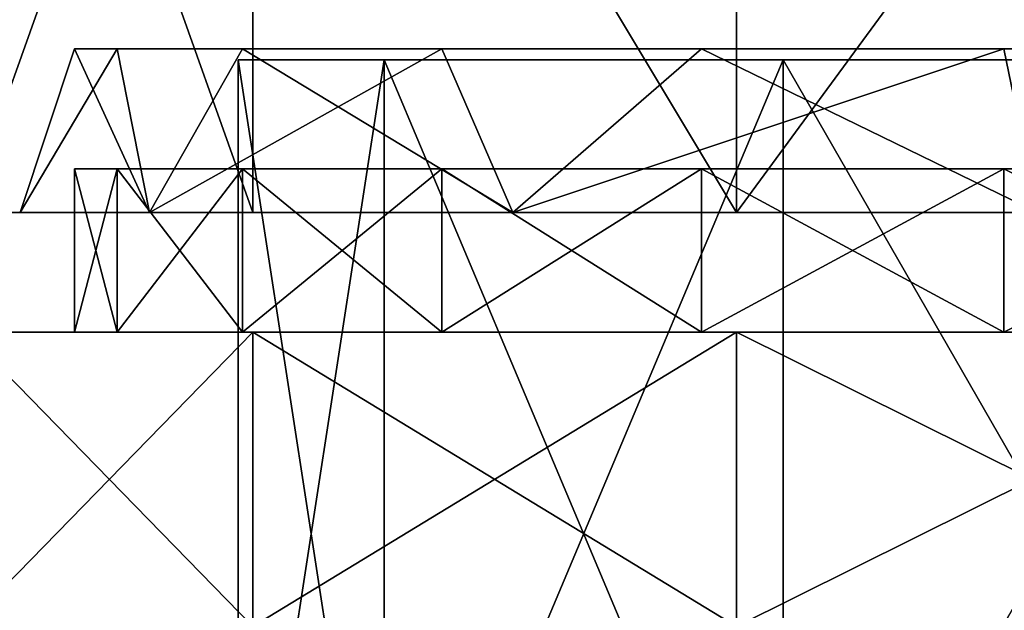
# Model space of a CAD drawing. Header units: millimetres. Extents: x -28.2 to 28.2, y -16.2 to 37.5.
# Tile 16 of 39: x -12 to -3, y 19.9 to 25.4. Entities that reach past the tile are written whole.
import ezdxf

# ---------------------------------------------------------------- set-up
doc = ezdxf.new("R2010")
doc.units = ezdxf.units.MM
doc.header["$LTSCALE"] = 65.185185
for name, color, linetype in [('11', 7, 'CONTINUOUS'), ('20', 7, 'CONTINUOUS'), ('21', 7, 'CONTINUOUS'), ('3', 7, 'CONTINUOUS'), ('5', 7, 'CONTINUOUS'), ('6', 7, 'CONTINUOUS'), ('76', 7, 'CONTINUOUS'), ('79', 7, 'CONTINUOUS'), ('92', 7, 'CONTINUOUS'), ('93', 7, 'CONTINUOUS'), ('94', 7, 'CONTINUOUS')]:
    doc.layers.add(name, color=color, linetype=linetype)

msp = doc.modelspace()

# ---------------------------------------------------------------- linework, layer by layer
at = {"layer": '11', "color": 7, "linetype": 'Continuous'}
for points in [[(-11.1081, 22.5, 2.9765), (-12.5, 22.5, 3.5707), (-9.9593, 22.5, 5.75), (-11.1081, 22.5, 2.9765)], [(-12.5, 22.5, 3.5707), (-11.5, 22.5), (-11.1081, 22.5, -2.9765), (-12.5, 22.5, 3.5707)], [(-11.5, 22.5), (-12.5, 22.5, 3.5707), (-11.1081, 22.5, 2.9765), (-11.5, 22.5)], [(-12.5, 22.5, 3.5707), (-9.8664, 22.5, 8.4649), (-9.9593, 22.5, 5.75), (-12.5, 22.5, 3.5707)], [(-9.8664, 22.5, -8.4649), (-12.5, 22.5, -3.5707), (-8.1317, 22.5, -8.1317), (-9.8664, 22.5, -8.4649)], [(-12.5, 22.5, -3.5707), (-12.5, 22.5, 3.5707), (-11.1081, 22.5, -2.9765), (-12.5, 22.5, -3.5707)], [(-9.9593, 22.5, -5.75), (-12.5, 22.5, -3.5707), (-11.1081, 22.5, -2.9765), (-9.9593, 22.5, -5.75)], [(-8.1317, 22.5, -8.1317), (-12.5, 22.5, -3.5707), (-9.9593, 22.5, -5.75), (-8.1317, 22.5, -8.1317)], [(-9.9593, 22.5, 5.75), (-9.8664, 22.5, 8.4649), (-8.1317, 22.5, 8.1317), (-9.9593, 22.5, 5.75)], [(-9.8664, 22.5, 8.4649), (-5.4294, 22.5, 11.8119), (-5.75, 22.5, 9.9593), (-9.8664, 22.5, 8.4649)], [(-5.4294, 22.5, -11.8119), (-9.8664, 22.5, -8.4649), (-2.9765, 22.5, -11.1081), (-5.4294, 22.5, -11.8119)], [(-2.9765, 22.5, -11.1081), (-9.8664, 22.5, -8.4649), (-5.75, 22.5, -9.9593), (-2.9765, 22.5, -11.1081)], [(-5.75, 22.5, -9.9593), (-9.8664, 22.5, -8.4649), (-8.1317, 22.5, -8.1317), (-5.75, 22.5, -9.9593)], [(-8.1317, 22.5, 8.1317), (-9.8664, 22.5, 8.4649), (-5.75, 22.5, 9.9593), (-8.1317, 22.5, 8.1317)], [(-5.75, 22.5, 9.9593), (-5.4294, 22.5, 11.8119), (-2.9765, 22.5, 11.1081), (-5.75, 22.5, 9.9593)], [(5.4294, 22.5, -11.8119), (0, 22.5, -13), (-5.4294, 22.5, -11.8119), (5.4294, 22.5, -11.8119)], [(5.4294, 22.5, -11.8119), (-5.4294, 22.5, -11.8119), (0, 22.5, -11.5), (5.4294, 22.5, -11.8119)], [(0, 22.5, -11.5), (-5.4294, 22.5, -11.8119), (-2.9765, 22.5, -11.1081), (0, 22.5, -11.5)], [(-2.9765, 22.5, 11.1081), (-5.4294, 22.5, 11.8119), (0, 22.5, 11.5), (-2.9765, 22.5, 11.1081)], [(-5.4294, 22.5, 11.8119), (5.4294, 22.5, 11.8119), (0, 22.5, 11.5), (-5.4294, 22.5, 11.8119)], [(-5.4294, 22.5, 11.8119), (0, 22.5, 13), (5.4294, 22.5, 11.8119), (-5.4294, 22.5, 11.8119)]]:
    msp.add_3dface(points, dxfattribs=at)
at = {"layer": '20', "color": 7, "linetype": 'Continuous'}
for points in [[(-11.1081, 22.5, -2.9765), (-11.5, 22.5), (-11.1081, 24, -2.9764), (-11.1081, 22.5, -2.9765)], [(-11.1081, 24, -2.9764), (-11.5, 22.5), (-11.5, 24), (-11.1081, 24, -2.9764)], [(-9.9593, 24, -5.75), (-11.1081, 22.5, -2.9765), (-11.1081, 24, -2.9764), (-9.9593, 24, -5.75)], [(-9.9593, 22.5, -5.75), (-11.1081, 22.5, -2.9765), (-9.9593, 24, -5.75), (-9.9593, 22.5, -5.75)], [(-8.1317, 24, -8.1317), (-9.9593, 22.5, -5.75), (-9.9593, 24, -5.75), (-8.1317, 24, -8.1317)], [(-8.1317, 22.5, -8.1317), (-9.9593, 22.5, -5.75), (-8.1317, 24, -8.1317), (-8.1317, 22.5, -8.1317)], [(-5.75, 24, -9.9593), (-8.1317, 22.5, -8.1317), (-8.1317, 24, -8.1317), (-5.75, 24, -9.9593)], [(-5.75, 22.5, -9.9593), (-8.1317, 22.5, -8.1317), (-5.75, 24, -9.9593), (-5.75, 22.5, -9.9593)], [(-2.9764, 24, -11.1081), (-5.75, 22.5, -9.9593), (-5.75, 24, -9.9593), (-2.9764, 24, -11.1081)], [(-2.9765, 22.5, -11.1081), (-5.75, 22.5, -9.9593), (-2.9764, 24, -11.1081), (-2.9765, 22.5, -11.1081)], [(0, 24, -11.5), (-2.9765, 22.5, -11.1081), (-2.9764, 24, -11.1081), (0, 24, -11.5)], [(0, 22.5, -11.5), (-2.9765, 22.5, -11.1081), (0, 24, -11.5), (0, 22.5, -11.5)]]:
    msp.add_3dface(points, dxfattribs=at)
at = {"layer": '21', "color": 7, "linetype": 'Continuous'}
for points in [[(-11.5, 24), (-11.1081, 22.5, 2.9765), (-11.1081, 24, 2.9764), (-11.5, 24)], [(-11.5, 22.5), (-11.1081, 22.5, 2.9765), (-11.5, 24), (-11.5, 22.5)], [(-11.1081, 24, 2.9764), (-9.9593, 22.5, 5.75), (-9.9593, 24, 5.75), (-11.1081, 24, 2.9764)], [(-11.1081, 22.5, 2.9765), (-9.9593, 22.5, 5.75), (-11.1081, 24, 2.9764), (-11.1081, 22.5, 2.9765)], [(-9.9593, 24, 5.75), (-8.1317, 22.5, 8.1317), (-8.1317, 24, 8.1317), (-9.9593, 24, 5.75)], [(-9.9593, 22.5, 5.75), (-8.1317, 22.5, 8.1317), (-9.9593, 24, 5.75), (-9.9593, 22.5, 5.75)], [(-8.1317, 24, 8.1317), (-5.75, 22.5, 9.9593), (-5.75, 24, 9.9593), (-8.1317, 24, 8.1317)], [(-8.1317, 22.5, 8.1317), (-5.75, 22.5, 9.9593), (-8.1317, 24, 8.1317), (-8.1317, 22.5, 8.1317)], [(-5.75, 24, 9.9593), (-2.9765, 22.5, 11.1081), (-2.9764, 24, 11.1081), (-5.75, 24, 9.9593)], [(-5.75, 22.5, 9.9593), (-2.9765, 22.5, 11.1081), (-5.75, 24, 9.9593), (-5.75, 22.5, 9.9593)], [(-2.9765, 22.5, 11.1081), (0, 22.5, 11.5), (-2.9764, 24, 11.1081), (-2.9765, 22.5, 11.1081)], [(-2.9764, 24, 11.1081), (0, 22.5, 11.5), (0, 24, 11.5), (-2.9764, 24, 11.1081)]]:
    msp.add_3dface(points, dxfattribs=at)
at = {"layer": '3', "color": 7, "linetype": 'Continuous'}
for points in [[(-12.5, 22.5, -3.5707), (-9.8664, 22.5, -8.4649), (-12.5, 19.8, -3.5707), (-12.5, 22.5, -3.5707)], [(-12.5, 19.8, -3.5707), (-9.8664, 22.5, -8.4649), (-9.8664, 19.8, -8.4649), (-12.5, 19.8, -3.5707)], [(-12.5, 22.5, 3.5707), (-9.8664, 19.8, 8.4649), (-9.8664, 22.5, 8.4649), (-12.5, 22.5, 3.5707)], [(-12.5, 19.8, 3.5707), (-9.8664, 19.8, 8.4649), (-12.5, 22.5, 3.5707), (-12.5, 19.8, 3.5707)], [(-9.8664, 22.5, -8.4649), (-5.4294, 22.5, -11.8119), (-9.8664, 19.8, -8.4649), (-9.8664, 22.5, -8.4649)], [(-9.8664, 19.8, -8.4649), (-5.4294, 22.5, -11.8119), (-5.4294, 19.8, -11.8119), (-9.8664, 19.8, -8.4649)], [(-9.8664, 22.5, 8.4649), (-5.4294, 19.8, 11.8119), (-5.4294, 22.5, 11.8119), (-9.8664, 22.5, 8.4649)], [(-9.8664, 19.8, 8.4649), (-5.4294, 19.8, 11.8119), (-9.8664, 22.5, 8.4649), (-9.8664, 19.8, 8.4649)], [(-5.4294, 19.8, -11.8119), (0, 22.5, -13), (0, 19.8, -13), (-5.4294, 19.8, -11.8119)], [(-5.4294, 22.5, -11.8119), (0, 22.5, -13), (-5.4294, 19.8, -11.8119), (-5.4294, 22.5, -11.8119)], [(-5.4294, 19.8, 11.8119), (0, 19.8, 13), (-5.4294, 22.5, 11.8119), (-5.4294, 19.8, 11.8119)], [(-5.4294, 22.5, 11.8119), (0, 19.8, 13), (0, 22.5, 13), (-5.4294, 22.5, 11.8119)]]:
    msp.add_3dface(points, dxfattribs=at)
at = {"layer": '5', "color": 7, "linetype": 'Continuous'}
for points in [[(-8.6603, 16.3, 4.9999), (-10, 16.3), (-8.6603, 25, 5), (-8.6603, 16.3, 4.9999)], [(-10, 16.3), (-10, 25), (-8.6603, 25, 5), (-10, 16.3)], [(-5, 25, 8.6603), (-8.6603, 16.3, 4.9999), (-8.6603, 25, 5), (-5, 25, 8.6603)], [(-5, 16.3, 8.6602), (-8.6603, 16.3, 4.9999), (-5, 25, 8.6603), (-5, 16.3, 8.6602)], [(0, 25, 10), (-5, 16.3, 8.6602), (-5, 25, 8.6603), (0, 25, 10)], [(0, 16.3, 10), (-5, 16.3, 8.6602), (0, 25, 10), (0, 16.3, 10)]]:
    msp.add_3dface(points, dxfattribs=at)
at = {"layer": '6', "color": 7, "linetype": 'Continuous'}
for points in [[(-10, 25), (-8.6603, 16.3, -4.9999), (-8.6603, 25, -5), (-10, 25)], [(-10, 16.3), (-8.6603, 16.3, -4.9999), (-10, 25), (-10, 16.3)], [(-8.6603, 16.3, -4.9999), (-5, 16.3, -8.6602), (-8.6603, 25, -5), (-8.6603, 16.3, -4.9999)], [(-8.6603, 25, -5), (-5, 16.3, -8.6602), (-5, 25, -8.6603), (-8.6603, 25, -5)], [(-5, 25, -8.6603), (0, 16.3, -10), (0, 25, -10), (-5, 25, -8.6603)], [(-5, 16.3, -8.6602), (0, 16.3, -10), (-5, 25, -8.6603), (-5, 16.3, -8.6602)]]:
    msp.add_3dface(points, dxfattribs=at)
at = {"layer": '76', "color": 7, "linetype": 'Continuous'}
for points in [[(-9.8664, 23.6, 8.4649), (-12.5, 31, 3.5707), (-12.5, 23.6, 3.5707), (-9.8664, 23.6, 8.4649)], [(-9.8663, 31, 8.465), (-12.5, 31, 3.5707), (-9.8664, 23.6, 8.4649), (-9.8663, 31, 8.465)], [(-5.4295, 23.6, 11.8119), (-9.8663, 31, 8.465), (-9.8664, 23.6, 8.4649), (-5.4295, 23.6, 11.8119)], [(-5.4294, 31, 11.8119), (-9.8663, 31, 8.465), (-5.4295, 23.6, 11.8119), (-5.4294, 31, 11.8119)], [(0, 23.6, 13), (-5.4294, 31, 11.8119), (-5.4295, 23.6, 11.8119), (0, 23.6, 13)], [(0, 31, 13), (-5.4294, 31, 11.8119), (0, 23.6, 13), (0, 31, 13)]]:
    msp.add_3dface(points, dxfattribs=at)
at = {"layer": '79', "color": 7, "linetype": 'Continuous'}
for points in [[(-12.5, 23.6, -3.5707), (-9.8663, 31, -8.465), (-9.8664, 23.6, -8.4649), (-12.5, 23.6, -3.5707)], [(-12.5, 31, -3.5707), (-9.8663, 31, -8.465), (-12.5, 23.6, -3.5707), (-12.5, 31, -3.5707)], [(-9.8664, 23.6, -8.4649), (-9.8663, 31, -8.465), (-5.4295, 23.6, -11.8119), (-9.8664, 23.6, -8.4649)], [(-9.8663, 31, -8.465), (-5.4294, 31, -11.8119), (-5.4295, 23.6, -11.8119), (-9.8663, 31, -8.465)], [(-5.4294, 31, -11.8119), (0, 31, -13), (-5.4295, 23.6, -11.8119), (-5.4294, 31, -11.8119)], [(-5.4295, 23.6, -11.8119), (0, 31, -13), (0, 23.6, -13), (-5.4295, 23.6, -11.8119)]]:
    msp.add_3dface(points, dxfattribs=at)
at = {"layer": '92', "color": 7, "linetype": 'Continuous'}
for points in [[(-12, 23.6), (-12.5, 23.6, -3.5707), (-10.8116, 23.6, -5.2066), (-12, 23.6)], [(-12.5, 23.6, -3.5707), (-9.8664, 23.6, -8.4649), (-10.8116, 23.6, -5.2066), (-12.5, 23.6, -3.5707)], [(-12.5, 23.6, 3.5707), (-12.5, 23.6, -3.5707), (-12, 23.6), (-12.5, 23.6, 3.5707)], [(-10.8116, 23.6, 5.2066), (-12.5, 23.6, 3.5707), (-12, 23.6), (-10.8116, 23.6, 5.2066)], [(-9.8664, 23.6, 8.4649), (-12.5, 23.6, 3.5707), (-10.8116, 23.6, 5.2066), (-9.8664, 23.6, 8.4649)], [(-10.8116, 23.6, -5.2066), (-9.8664, 23.6, -8.4649), (-7.4819, 23.6, -9.382), (-10.8116, 23.6, -5.2066)], [(-7.4819, 23.6, 9.382), (-9.8664, 23.6, 8.4649), (-10.8116, 23.6, 5.2066), (-7.4819, 23.6, 9.382)], [(-9.8664, 23.6, -8.4649), (-5.4295, 23.6, -11.8119), (-7.4819, 23.6, -9.382), (-9.8664, 23.6, -8.4649)], [(-2.6703, 23.6, 11.6991), (-9.8664, 23.6, 8.4649), (-7.4819, 23.6, 9.382), (-2.6703, 23.6, 11.6991)], [(-5.4295, 23.6, 11.8119), (-9.8664, 23.6, 8.4649), (-2.6703, 23.6, 11.6991), (-5.4295, 23.6, 11.8119)], [(-7.4819, 23.6, -9.382), (-5.4295, 23.6, -11.8119), (-2.6703, 23.6, -11.6991), (-7.4819, 23.6, -9.382)], [(-5.4295, 23.6, -11.8119), (0, 23.6, -13), (5.4295, 23.6, -11.8119), (-5.4295, 23.6, -11.8119)], [(-5.4295, 23.6, -11.8119), (5.4295, 23.6, -11.8119), (2.6703, 23.6, -11.6991), (-5.4295, 23.6, -11.8119)], [(-2.6703, 23.6, -11.6991), (-5.4295, 23.6, -11.8119), (2.6703, 23.6, -11.6991), (-2.6703, 23.6, -11.6991)], [(5.4295, 23.6, 11.8119), (0, 23.6, 13), (-5.4295, 23.6, 11.8119), (5.4295, 23.6, 11.8119)], [(5.4295, 23.6, 11.8119), (-5.4295, 23.6, 11.8119), (-2.6703, 23.6, 11.6991), (5.4295, 23.6, 11.8119)]]:
    msp.add_3dface(points, dxfattribs=at)
at = {"layer": '93', "color": 7, "linetype": 'Continuous'}
for points in [[(-10.8116, 23.6, 5.2066), (-12, 23.6), (-11.1081, 25.1, 2.9764), (-10.8116, 23.6, 5.2066)], [(-11.1081, 25.1, 2.9764), (-12, 23.6), (-11.5, 25.1), (-11.1081, 25.1, 2.9764)], [(-9.9593, 25.1, 5.75), (-10.8116, 23.6, 5.2066), (-11.1081, 25.1, 2.9764), (-9.9593, 25.1, 5.75)], [(-7.4819, 23.6, 9.382), (-10.8116, 23.6, 5.2066), (-8.1317, 25.1, 8.1317), (-7.4819, 23.6, 9.382)], [(-8.1317, 25.1, 8.1317), (-10.8116, 23.6, 5.2066), (-9.9593, 25.1, 5.75), (-8.1317, 25.1, 8.1317)], [(-5.75, 25.1, 9.9593), (-7.4819, 23.6, 9.382), (-8.1317, 25.1, 8.1317), (-5.75, 25.1, 9.9593)], [(-2.6703, 23.6, 11.6991), (-7.4819, 23.6, 9.382), (-2.9764, 25.1, 11.1081), (-2.6703, 23.6, 11.6991)], [(-2.9764, 25.1, 11.1081), (-7.4819, 23.6, 9.382), (-5.75, 25.1, 9.9593), (-2.9764, 25.1, 11.1081)], [(0, 25.1, 11.5), (-2.6703, 23.6, 11.6991), (-2.9764, 25.1, 11.1081), (0, 25.1, 11.5)]]:
    msp.add_3dface(points, dxfattribs=at)
at = {"layer": '94', "color": 7, "linetype": 'Continuous'}
for points in [[(-12, 23.6), (-10.8116, 23.6, -5.2066), (-11.5, 25.1), (-12, 23.6)], [(-11.5, 25.1), (-10.8116, 23.6, -5.2066), (-11.1081, 25.1, -2.9764), (-11.5, 25.1)], [(-11.1081, 25.1, -2.9764), (-10.8116, 23.6, -5.2066), (-9.9593, 25.1, -5.75), (-11.1081, 25.1, -2.9764)], [(-10.8116, 23.6, -5.2066), (-7.4819, 23.6, -9.382), (-9.9593, 25.1, -5.75), (-10.8116, 23.6, -5.2066)], [(-9.9593, 25.1, -5.75), (-7.4819, 23.6, -9.382), (-8.1317, 25.1, -8.1317), (-9.9593, 25.1, -5.75)], [(-8.1317, 25.1, -8.1317), (-7.4819, 23.6, -9.382), (-5.75, 25.1, -9.9593), (-8.1317, 25.1, -8.1317)], [(-7.4819, 23.6, -9.382), (-2.6703, 23.6, -11.6991), (-5.75, 25.1, -9.9593), (-7.4819, 23.6, -9.382)], [(-5.75, 25.1, -9.9593), (-2.6703, 23.6, -11.6991), (-2.9764, 25.1, -11.1081), (-5.75, 25.1, -9.9593)], [(-2.9764, 25.1, -11.1081), (-2.6703, 23.6, -11.6991), (0, 25.1, -11.5), (-2.9764, 25.1, -11.1081)]]:
    msp.add_3dface(points, dxfattribs=at)

doc.saveas('drawing.dxf')
